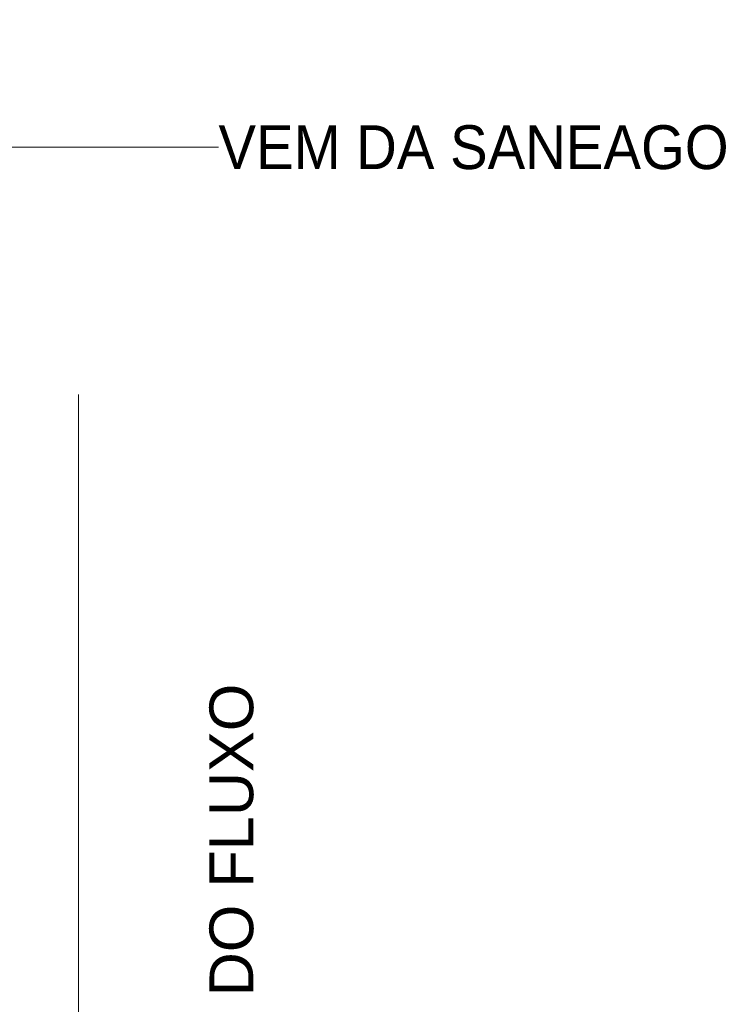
# Model space of a CAD drawing. Header units: metres. Extents: x -17.4 to -12.3, y -17 to 1.
# Tile 11 of 72: x -13.815 to -13.563, y -16.555 to -16.195. Entities that reach past the tile are written whole.
import ezdxf

# ---------------------------------------------------------------- set-up
doc = ezdxf.new("R2010")
doc.units = ezdxf.units.M
for name, color, linetype, lineweight in [('A-ANNO-DIMS', 7, 'Continuous', 9), ('A-ANNO-DIMS-10', 7, 'Continuous', 9), ('A-DETL-THIN', 7, 'Continuous', 5), ('G-ANNO-TEXT', 7, 'Continuous', 9)]:
    doc.layers.add(name, color=color, linetype=linetype, lineweight=lineweight)
doc.styles.add('Arial_7', font='arial.ttf', dxfattribs={"height": 0.025})
doc.styles.add('Arial_8', font='arial.ttf', dxfattribs={"height": 0.016})
doc.dimstyles.new('Com_linha__ref__contínua__-_Cor_Vermelha_Arial_2_5mm_6', dxfattribs={"dimscale": 0.3048, "dimtxt": 0.025506, "dimasz": 0.065617, "dimexe": 0.049213, "dimexo": 0.049213, "dimgap": 0.004921, "dimtad": 1, "dimlfac": 100, "dimrnd": 0.01, "dimdsep": 46, "dimtxsty": 'Arial_7', "dimblk1": 'OBLIQUE', "dimblk2": 'OBLIQUE', "dimsah": 1, "dimcen": 0.09, "dimdle": 0.049213, "dimazin": 0, "dimtfac": 1, "dimtdec": 4, "dimtix": 1, "dimtmove": 1, "dimatfit": 3, "dimfxl": 1, "dimtvp": 1, "dimtolj": 1, "dimtzin": 0, "dimarcsym": 2})

# ---------------------------------------------------------------- blocks, each defined once
blk = doc.blocks.new('DIMBLOCK14-DET_MURETA Copiar 1')
at = {"layer": 'A-ANNO-DIMS-10', "color": 242, "true_color": 0xbd2b2e}
for p, q in [((-13.79499, -16.07978), (-13.92874, -16.14507)), ((-13.79499, -16.07978), (-13.79499, -16.07978)), ((-13.95874, -16.14507), (-13.95874, -16.13007)), ((-13.89874, -16.14507), (-13.89874, -16.13007)), ((-13.95874, -16.14507), (-13.94874, -16.13507)), ((-13.89874, -16.14507), (-13.88874, -16.13507)), ((-13.97374, -16.14507), (-13.88374, -16.14507)), ((-13.95874, -16.14507), (-13.96874, -16.15507)), ((-13.95874, -16.14507), (-13.95874, -16.20111)), ((-13.89874, -16.14507), (-13.90874, -16.15507)), ((-13.89874, -16.14507), (-13.89874, -16.23579))]:
    blk.add_line(p, q, dxfattribs=at)
at = {"layer": 'A-ANNO-DIMS-10', "color": 0, "insert": (-13.79499, -16.06694), "char_height": 0.025, "width": 0.1648111, "attachment_point": 1, "line_spacing_factor": 0.941778, "style": 'Arial_7'}
blk.add_mtext('<60mm>', dxfattribs=at)
blk = doc.blocks.new('_Oblique')
at = {"color": 0, "linetype": 'ByBlock', "lineweight": -2}
blk.add_line((-0.5, -0.5), (0.5, 0.5), dxfattribs=at)

msp = doc.modelspace()

# ---------------------------------------------------------------- linework, layer by layer
at = {"layer": 'A-DETL-THIN'}
msp.add_line((-13.79338, -16.3318), (-13.79338, -16.5718), dxfattribs=at)
at = {"layer": 'G-ANNO-TEXT'}
msp.add_line((-13.86376, -16.24142), (-13.7423, -16.24142), dxfattribs=at)

# ---------------------------------------------------------------- texts
at = {"layer": 'G-ANNO-TEXT', "insert": (-13.7423, -16.23342), "char_height": 0.016, "width": 0.2517299, "attachment_point": 1, "style": 'Arial_8'}
msp.add_mtext('VEM DA SANEAGO', dxfattribs=at)
at = {"layer": 'G-ANNO-TEXT', "insert": (-13.74558, -16.65719), "char_height": 0.016, "width": 0.2725738, "attachment_point": 1, "rotation": 90, "style": 'Arial_8'}
msp.add_mtext('SENTIDO DO FLUXO', dxfattribs=at)

# ---------------------------------------------------------------- dimensions: what is measured, and where the dimension line sits
at = {"layer": 'A-ANNO-DIMS', "color": 242, "true_color": 0xbd2b2e}
dim = msp.add_linear_dim(base=(-13.89874, -16.14507), p1=(-13.95874, -16.21611), p2=(-13.89874, -16.25079), text='<60mm>', dimstyle='Com_linha__ref__contínua__-_Cor_Vermelha_Arial_2_5mm_6', override={"dimpost": '<>', "dimfxl": 0.069301}, dxfattribs=at)
dim.commit()
dim.dimension.update_dxf_attribs({"geometry": 'DIMBLOCK14-DET_MURETA Copiar 1', "text_midpoint": (-13.71259, -16.08361), "dimtype": 160})

doc.saveas('drawing.dxf')
